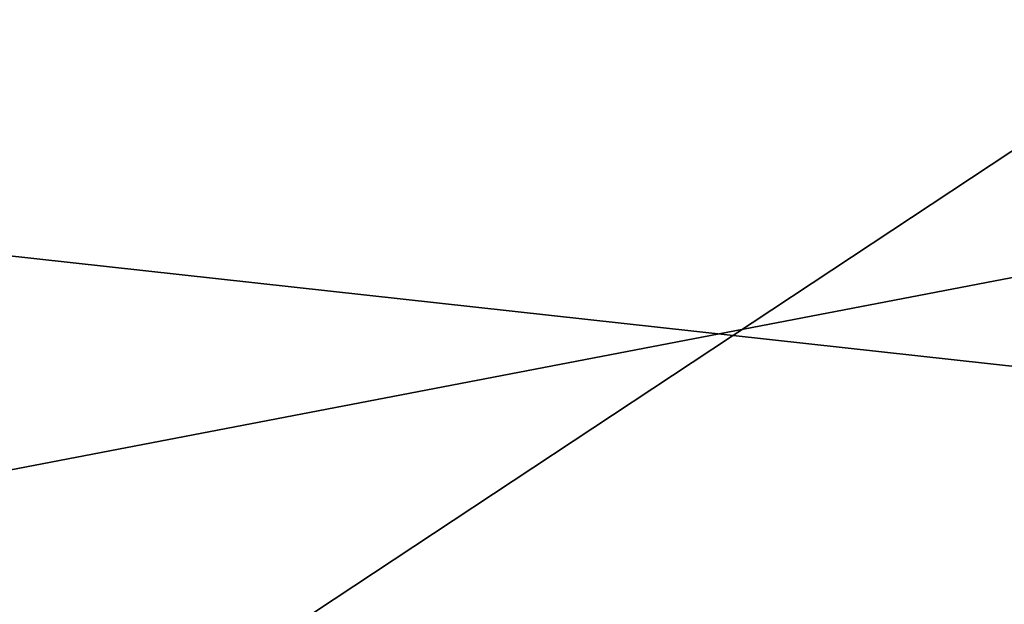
# Model space of a CAD drawing. Header units: millimetres. Extents: x -175 to 175, y 0 to 232.
# Tile 83 of 140: x 133.385 to 133.692, y 60.814 to 60.996. Entities that reach past the tile are written whole.
import ezdxf

# ---------------------------------------------------------------- set-up
doc = ezdxf.new("R2010")
doc.units = ezdxf.units.MM
doc.header["$LTSCALE"] = 65.185185
for name, color, linetype in [('360', 7, 'CONTINUOUS'), ('361', 7, 'CONTINUOUS'), ('362', 7, 'CONTINUOUS'), ('363', 7, 'CONTINUOUS')]:
    doc.layers.add(name, color=color, linetype=linetype)

msp = doc.modelspace()

# ---------------------------------------------------------------- linework, layer by layer
at = {"layer": '360', "color": 7, "linetype": 'CONTINUOUS', "true_color": 0xe0f2ff}
for points in [[(132.25, 60), (131.25, 61), (133.76195, 61, 9.3749), (132.25, 60)], [(132.25, 60), (133.76195, 61, 9.3749), (134.62801, 59.99999, 8.87493), (132.25, 60)]]:
    msp.add_3dface(points, dxfattribs=at)
at = {"layer": '361', "color": 7, "linetype": 'CONTINUOUS', "true_color": 0xe0f2ff}
for points in [[(132.25, 60), (134.62801, 59.99999, -8.87493), (131.25, 61), (132.25, 60)], [(131.25, 61), (134.62801, 59.99999, -8.87493), (131.29013, 61, -1.22614), (131.25, 61)], [(134.62801, 59.99999, -8.87493), (131.41039, 61, -2.44733), (131.29013, 61, -1.22614), (134.62801, 59.99999, -8.87493)], [(134.62801, 59.99999, -8.87493), (131.8889, 61, -4.85294), (131.41039, 61, -2.44733), (134.62801, 59.99999, -8.87493)], [(134.62801, 59.99999, -8.87493), (132.67729, 61, -7.1754), (131.8889, 61, -4.85294), (134.62801, 59.99999, -8.87493)], [(134.62801, 59.99999, -8.87493), (133.76196, 61, -9.3749), (132.67729, 61, -7.1754), (134.62801, 59.99999, -8.87493)]]:
    msp.add_3dface(points, dxfattribs=at)
at = {"layer": '362', "color": 7, "linetype": 'CONTINUOUS', "true_color": 0xe0f2ff}
for points in [[(132.6794, 61, 9.99985), (131.53002, 60.50001, 8.89438), (137.21833, 60.50001, 16.02744), (132.6794, 61, 9.99985)], [(135.85764, 61, 14.14191), (132.6794, 61, 9.99985), (137.21833, 60.50001, 16.02744), (135.85764, 61, 14.14191)]]:
    msp.add_3dface(points, dxfattribs=at)
at = {"layer": '363', "color": 7, "linetype": 'CONTINUOUS', "true_color": 0xe0f2ff}
for points in [[(132.6794, 61, -9.99985), (134.13279, 61, -12.17505), (131.53002, 60.50001, -8.89438), (132.6794, 61, -9.99985)], [(134.13279, 61, -12.17505), (135.85763, 61, -14.14191), (131.53002, 60.50001, -8.89438), (134.13279, 61, -12.17505)], [(135.85763, 61, -14.14191), (137.21832, 60.50001, -16.02744), (131.53002, 60.50001, -8.89438), (135.85763, 61, -14.14191)]]:
    msp.add_3dface(points, dxfattribs=at)

doc.saveas('drawing.dxf')
